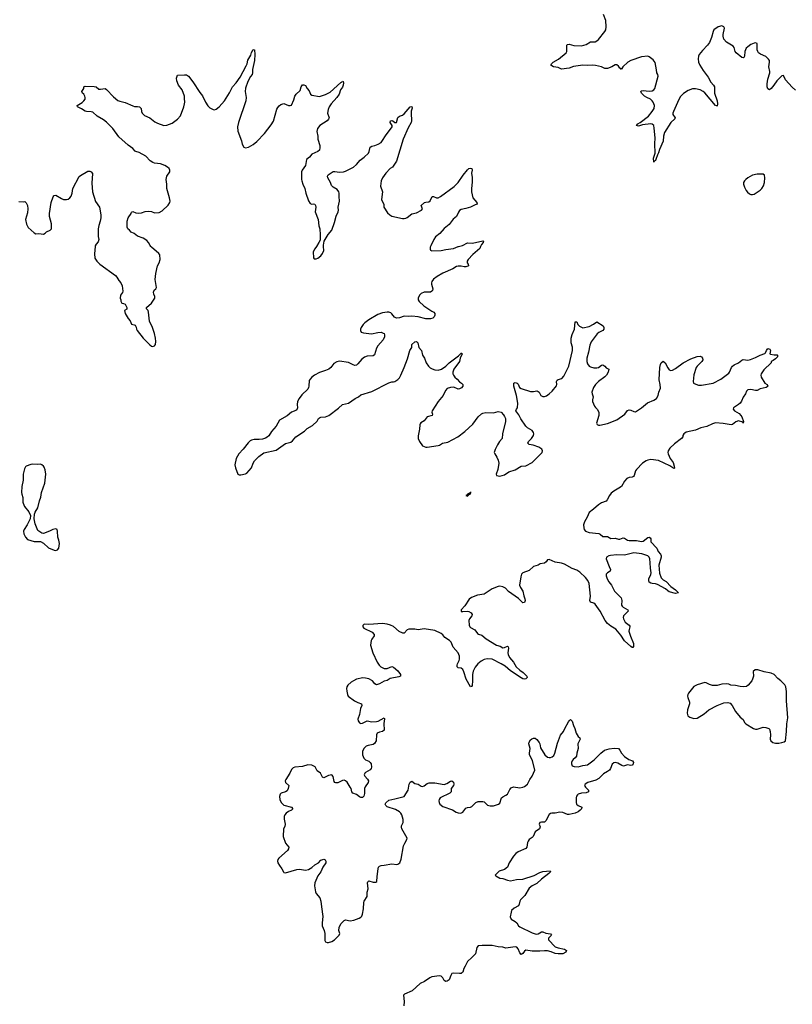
# Model space of a CAD drawing. Header units: inches. Extents: x 1603746 to 1744129, y 385869 to 533836.
# Tile 10 of 105: x 1637861 to 1647887, y 410174 to 422941. Entities that reach past the tile are written whole.
import ezdxf

# ---------------------------------------------------------------- set-up
doc = ezdxf.new("R2010")
doc.units = ezdxf.units.IN
doc.header["$MEASUREMENT"] = 0
for name, color, linetype in [('B6431', 7, 'Continuous'), ('B6432', 7, 'Continuous'), ('B6441', 7, 'Continuous'), ('B6442', 7, 'Continuous')]:
    doc.layers.add(name, color=color, linetype=linetype)

msp = doc.modelspace()

# ---------------------------------------------------------------- linework, layer by layer
at = {"layer": 'B6431', "color": 6, "elevation": 400}
msp.add_lwpolyline([(1638840, 420000), (1638833, 419907), (1638838, 419850), (1638862, 419810), (1638902, 419770), (1639104, 419624), (1639124, 419604), (1639150, 419557), (1639173, 419530), (1639191, 419490), (1639199, 419421), (1639195, 419405), (1639171, 419370), (1639165, 419330), (1639174, 419310), (1639174, 419290), (1639185, 419265), (1639210, 419262), (1639230, 419254), (1639251, 419211), (1639251, 419189), (1639222, 419170), (1639231, 419130), (1639268, 419068), (1639295, 419035), (1639312, 418992), (1639346, 418986), (1639359, 418979), (1639374, 418954), (1639377, 418930), (1639387, 418910), (1639464, 418810), (1639550, 418723), (1639570, 418707), (1639590, 418704), (1639610, 418711), (1639624, 418730), (1639629, 418770), (1639624, 418810), (1639612, 418870), (1639585, 418950), (1639544, 419030), (1639533, 419150), (1639529, 419169), (1639508, 419190), (1639508, 419210), (1639570, 419266), (1639617, 419330), (1639617, 419350), (1639600, 419380), (1639599, 419410), (1639608, 419432), (1639630, 419451), (1639638, 419470), (1639618, 419570), (1639628, 419650), (1639650, 419750), (1639672, 419790), (1639683, 419830), (1639682, 419890), (1639669, 419910), (1639570, 419992), (1639564, 420000)], dxfattribs=at)
msp.add_lwpolyline([(1638030, 417179), (1638005, 417175), (1637947, 417153), (1637936, 417144), (1637922, 417118), (1637905, 417050), (1637905, 416970), (1637890, 416890), (1637887, 416810), (1637888, 416790), (1637904, 416744), (1637903, 416683), (1637906, 416670), (1637926, 416630), (1637980, 416560), (1638002, 416510), (1637997, 416470), (1637960, 416390), (1637919, 416330), (1637912, 416310), (1637914, 416274), (1637936, 416230), (1637962, 416202), (1638050, 416176), (1638130, 416174), (1638170, 416153), (1638234, 416094), (1638310, 416062), (1638330, 416060), (1638350, 416068), (1638370, 416090), (1638378, 416150), (1638371, 416190), (1638355, 416230), (1638354, 416310), (1638347, 416330), (1638330, 416338), (1638291, 416331), (1638250, 416310), (1638170, 416278), (1638150, 416284), (1638110, 416307), (1638099, 416319), (1638064, 416404), (1638051, 416470), (1638054, 416530), (1638064, 416556), (1638095, 416610), (1638118, 416702), (1638135, 416750), (1638143, 416810), (1638188, 416930), (1638199, 417050), (1638190, 417103), (1638178, 417138), (1638170, 417153), (1638150, 417170), (1638130, 417176), (1638090, 417172)], close=True, dxfattribs=at)
at = {"layer": 'B6432', "color": 6, "elevation": 400}
for points in [[(1640000, 421917), (1639998, 421950), (1639970, 422030), (1639923, 422090), (1639899, 422150), (1639896, 422184), (1639910, 422222), (1640000, 422225)], [(1639564, 420000), (1639553, 420013), (1639533, 420053), (1639510, 420077), (1639462, 420110), (1639390, 420135), (1639348, 420168), (1639310, 420187), (1639285, 420210), (1639266, 420230), (1639257, 420250), (1639254, 420330), (1639269, 420371), (1639310, 420430), (1639314, 420446), (1639328, 420452), (1639370, 420437), (1639409, 420431), (1639443, 420437), (1639490, 420454), (1639530, 420458), (1639570, 420454), (1639610, 420438), (1639670, 420442), (1639710, 420461), (1639790, 420536), (1639809, 420570), (1639812, 420590), (1639806, 420630), (1639771, 420750), (1639770, 420810), (1639761, 420870), (1639770, 420910), (1639810, 420970), (1639811, 420990), (1639799, 421010), (1639778, 421030), (1639743, 421050), (1639690, 421074), (1639610, 421082), (1639589, 421089), (1639553, 421113), (1639498, 421170), (1639410, 421217), (1639370, 421230), (1639358, 421238), (1639330, 421271), (1639270, 421312), (1639150, 421422), (1639070, 421529), (1638990, 421613), (1638950, 421642), (1638868, 421690), (1638810, 421742), (1638789, 421748), (1638730, 421749), (1638710, 421754), (1638664, 421784), (1638613, 421810), (1638609, 421830), (1638670, 421867), (1638693, 421887), (1638710, 421910), (1638712, 421930), (1638708, 421950), (1638694, 421974), (1638677, 421990), (1638669, 422010), (1638692, 422048), (1638695, 422070), (1638710, 422079), (1638830, 422074), (1638852, 422070), (1638890, 422041), (1638910, 422039), (1638970, 422047), (1638990, 422036), (1639080, 421940), (1639135, 421895), (1639163, 421883), (1639230, 421868), (1639330, 421822), (1639350, 421817), (1639390, 421817), (1639417, 421810), (1639437, 421790), (1639443, 421750), (1639452, 421730), (1639479, 421699), (1639550, 421668), (1639616, 421616), (1639650, 421598), (1639730, 421569), (1639770, 421575), (1639839, 421601), (1639910, 421650), (1639950, 421695), (1639993, 421810), (1640000, 421850)], [(1637850, 420583), (1637910, 420579), (1637930, 420583), (1637947, 420567), (1637963, 420530), (1637969, 420490), (1637963, 420437), (1637938, 420350), (1637949, 420290), (1637970, 420248), (1638050, 420177), (1638070, 420165), (1638112, 420168), (1638170, 420162), (1638190, 420171), (1638211, 420189), (1638257, 420210), (1638275, 420230), (1638276, 420296), (1638249, 420390), (1638249, 420429), (1638268, 420570), (1638294, 420646), (1638303, 420657), (1638310, 420663), (1638330, 420665), (1638402, 420622), (1638430, 420611), (1638470, 420608), (1638490, 420613), (1638513, 420630), (1638529, 420651), (1638542, 420690), (1638551, 420750), (1638634, 420906), (1638650, 420922), (1638745, 420975), (1638770, 420977), (1638791, 420970), (1638808, 420948), (1638798, 420822), (1638808, 420708), (1638844, 420584), (1638895, 420510), (1638913, 420410), (1638913, 420370), (1638906, 420330), (1638887, 420273), (1638879, 420230), (1638880, 420130), (1638889, 420090), (1638879, 420061), (1638852, 420030), (1638841, 420010), (1638840, 420000)]]:
    msp.add_lwpolyline(points, dxfattribs=at)
at = {"layer": 'B6441', "color": 6, "elevation": 400}
for points in [[(1643842, 420000), (1643830, 419975), (1643743, 419897), (1643679, 419830), (1643668, 419810), (1643669, 419789), (1643681, 419770), (1643686, 419750), (1643677, 419743), (1643650, 419735), (1643630, 419735), (1643590, 419747), (1643550, 419747), (1643530, 419739), (1643483, 419710), (1643350, 419653), (1643277, 419610), (1643230, 419576), (1643210, 419548), (1643204, 419530), (1643205, 419510), (1643220, 419450), (1643217, 419430), (1643210, 419420), (1643190, 419409), (1643110, 419408), (1643070, 419390), (1643051, 419370), (1643033, 419330), (1643034, 419310), (1643045, 419285), (1643105, 419230), (1643210, 419160), (1643233, 419150), (1643250, 419130), (1643250, 419110), (1643240, 419090), (1643222, 419070), (1643190, 419061), (1643130, 419060), (1643030, 419086), (1642950, 419098), (1642910, 419094), (1642850, 419096), (1642790, 419074), (1642751, 419071), (1642724, 419084), (1642689, 419129), (1642678, 419138), (1642650, 419148), (1642629, 419149), (1642570, 419139), (1642510, 419117), (1642390, 419051), (1642339, 419010), (1642318, 418990), (1642291, 418950), (1642283, 418930), (1642282, 418910), (1642293, 418890), (1642321, 418881), (1642428, 418868), (1642510, 418885), (1642550, 418888), (1642579, 418878), (1642589, 418870), (1642595, 418855), (1642595, 418830), (1642576, 418790), (1642510, 418710), (1642490, 418680), (1642465, 418595), (1642450, 418583), (1642370, 418577), (1642334, 418566), (1642302, 418538), (1642250, 418477), (1642230, 418463), (1642210, 418459), (1642190, 418465), (1642130, 418497), (1642010, 418511), (1641976, 418504), (1641938, 418482), (1641897, 418430), (1641871, 418409), (1641830, 418392), (1641752, 418368), (1641686, 418330), (1641654, 418306), (1641630, 418280), (1641619, 418261), (1641614, 418190), (1641610, 418170), (1641600, 418150), (1641524, 418076), (1641489, 418030), (1641466, 417990), (1641460, 417950), (1641466, 417910), (1641457, 417883), (1641446, 417874), (1641388, 417852), (1641330, 417803), (1641232, 417750), (1641190, 417670), (1641130, 417601), (1641093, 417547), (1641072, 417528), (1641050, 417514), (1641010, 417503), (1640970, 417498), (1640904, 417496), (1640870, 417490), (1640850, 417479), (1640824, 417456), (1640761, 417370), (1640707, 417310), (1640670, 417250), (1640653, 417170), (1640660, 417130), (1640691, 417050), (1640710, 417039), (1640730, 417039), (1640790, 417053), (1640810, 417063), (1640871, 417129), (1640893, 417190), (1640910, 417220), (1640965, 417275), (1641030, 417323), (1641190, 417361), (1641310, 417444), (1641379, 417461), (1641401, 417479), (1641444, 417530), (1641555, 417605), (1641590, 417639), (1641660, 417680), (1641723, 417737), (1641740, 417770), (1641750, 417779), (1641770, 417787), (1641830, 417790), (1641871, 417809), (1641996, 417904), (1642050, 417953), (1642130, 417970), (1642213, 418027), (1642256, 418050), (1642290, 418078), (1642430, 418119), (1642650, 418232), (1642690, 418245), (1642710, 418244), (1642730, 418249), (1642770, 418276), (1642790, 418298), (1642809, 418331), (1642851, 418430), (1642895, 418545), (1642924, 418650), (1642950, 418690), (1642951, 418730), (1642990, 418762), (1643010, 418770), (1643029, 418749), (1643039, 418690), (1643076, 418650), (1643087, 418590), (1643112, 418552), (1643134, 418490), (1643164, 418450), (1643188, 418428), (1643212, 418412), (1643250, 418399), (1643290, 418396), (1643334, 418410), (1643390, 418449), (1643432, 418490), (1643556, 418584), (1643590, 418618), (1643598, 418618), (1643604, 418610), (1643576, 418550), (1643567, 418510), (1643495, 418410), (1643483, 418370), (1643483, 418350), (1643490, 418330), (1643507, 418307), (1643539, 418279), (1643566, 418246), (1643595, 418230), (1643612, 418212), (1643610, 418190), (1643592, 418168), (1643570, 418153), (1643550, 418150), (1643494, 418174), (1643450, 418173), (1643410, 418160), (1643386, 418134), (1643356, 418070), (1643290, 417992), (1643213, 417870), (1643210, 417850), (1643216, 417824), (1643213, 417810), (1643150, 417792), (1643110, 417740), (1643067, 417713), (1643059, 417701), (1643053, 417687), (1643049, 417630), (1643033, 417547), (1643034, 417510), (1643049, 417470), (1643090, 417417), (1643130, 417397), (1643150, 417396), (1643290, 417418), (1643310, 417425), (1643349, 417451), (1643418, 417462), (1643546, 417530), (1643639, 417601), (1643742, 417698), (1643811, 417790), (1643852, 417830), (1643870, 417839), (1643912, 417848), (1644010, 417845), (1644070, 417859), (1644110, 417850), (1644139, 417819), (1644154, 417794), (1644163, 417770), (1644166, 417730), (1644125, 417570), (1644123, 417510), (1644088, 417472), (1644060, 417430), (1644030, 417369), (1644020, 417330), (1644027, 417310), (1644054, 417270), (1644069, 417230), (1644077, 417190), (1644064, 417110), (1644042, 417050), (1644050, 417030), (1644090, 417023), (1644150, 417041), (1644210, 417078), (1644290, 417106), (1644370, 417152), (1644430, 417158), (1644510, 417201), (1644625, 417310), (1644642, 417330), (1644647, 417350), (1644638, 417370), (1644597, 417397), (1644526, 417426), (1644473, 417433), (1644454, 417450), (1644462, 417470), (1644502, 417510), (1644527, 417550), (1644531, 417570), (1644528, 417590), (1644510, 417612), (1644451, 417650), (1644431, 417671), (1644364, 417764), (1644336, 417816), (1644300, 417870), (1644306, 417890), (1644320, 417910), (1644326, 417970), (1644308, 418070), (1644275, 418190), (1644274, 418226), (1644290, 418235), (1644317, 418230), (1644330, 418214), (1644346, 418170), (1644370, 418157), (1644490, 418120), (1644530, 418119), (1644570, 418127), (1644590, 418119), (1644601, 418110), (1644625, 418070), (1644650, 418057), (1644670, 418057), (1644696, 418064), (1644730, 418088), (1644770, 418126), (1644826, 418194), (1644831, 418210), (1644827, 418250), (1644835, 418265), (1644850, 418276), (1644896, 418290), (1644923, 418317), (1644988, 418450), (1645033, 418653), (1645033, 418693), (1645015, 418750), (1645015, 418810), (1645030, 418861), (1645060, 418930), (1645070, 419022), (1645090, 419025), (1645105, 418990), (1645125, 418965), (1645170, 418944), (1645250, 418962), (1645306, 418994), (1645350, 419025), (1645431, 418970), (1645441, 418950), (1645439, 418930), (1645428, 418910), (1645375, 418885), (1645353, 418867), (1645276, 418764), (1645259, 418721), (1645242, 418630), (1645219, 418550), (1645220, 418510), (1645230, 418478), (1645250, 418450), (1645270, 418438), (1645310, 418426), (1645350, 418425), (1645370, 418430), (1645410, 418463), (1645430, 418467), (1645456, 418450), (1645470, 418425), (1645507, 418410), (1645498, 418370), (1645476, 418330), (1645456, 418310), (1645373, 418250), (1645333, 418210), (1645308, 418170), (1645285, 418110), (1645288, 418090), (1645302, 418050), (1645293, 418010), (1645294, 417990), (1645319, 417930), (1645331, 417911), (1645355, 417890), (1645377, 417850), (1645378, 417810), (1645347, 417710), (1645354, 417690), (1645370, 417684), (1645390, 417683), (1645490, 417703), (1645609, 417751), (1645715, 417825), (1645750, 417875), (1645770, 417881), (1645790, 417877), (1645830, 417860), (1645850, 417858), (1645930, 417908), (1646008, 417972), (1646090, 418006), (1646123, 418030), (1646146, 418070), (1646153, 418110), (1646177, 418163), (1646174, 418210), (1646161, 418270), (1646169, 418431), (1646175, 418470), (1646187, 418493), (1646210, 418513), (1646236, 418490), (1646270, 418428), (1646290, 418400), (1646310, 418394), (1646330, 418396), (1646370, 418416), (1646469, 418491), (1646570, 418545), (1646650, 418572), (1646690, 418577), (1646710, 418570), (1646723, 418550), (1646724, 418530), (1646714, 418510), (1646651, 418450), (1646639, 418430), (1646610, 418334), (1646599, 418250), (1646604, 418230), (1646634, 418214), (1646670, 418204), (1646710, 418202), (1646858, 418230), (1646961, 418279), (1647062, 418358), (1647071, 418369), (1647098, 418430), (1647110, 418448), (1647130, 418465), (1647188, 418492), (1647232, 418528), (1647250, 418533), (1647310, 418527), (1647344, 418536), (1647410, 418559), (1647470, 418592), (1647528, 418612), (1647539, 418621), (1647550, 418651), (1647570, 418676), (1647595, 418670), (1647602, 418650), (1647596, 418610), (1647604, 418604), (1647650, 418594), (1647690, 418595), (1647696, 418590), (1647694, 418570), (1647670, 418543), (1647640, 418520), (1647612, 418510), (1647611, 418490), (1647518, 418402), (1647482, 418350), (1647479, 418330), (1647484, 418304), (1647531, 418230), (1647559, 418210), (1647567, 418190), (1647559, 418181), (1647546, 418170), (1647470, 418154), (1647430, 418134), (1647410, 418133), (1647350, 418146), (1647310, 418142), (1647294, 418126), (1647281, 418090), (1647250, 418047), (1647227, 417993), (1647210, 417970), (1647190, 417952), (1647123, 417910), (1647118, 417890), (1647136, 417870), (1647196, 417836), (1647220, 417810), (1647232, 417790), (1647255, 417730), (1647250, 417710), (1647243, 417723), (1647190, 417739), (1647153, 417727), (1647110, 417694), (1647091, 417689), (1646990, 417705), (1646890, 417713), (1646850, 417702), (1646776, 417664), (1646698, 417650), (1646630, 417619), (1646510, 417591), (1646490, 417580), (1646477, 417570), (1646468, 417550), (1646465, 417530), (1646450, 417510), (1646360, 417440), (1646297, 417383), (1646274, 417350), (1646271, 417330), (1646277, 417310), (1646303, 417250), (1646339, 417199), (1646355, 417150), (1646356, 417124), (1646350, 417122), (1646297, 417157), (1646150, 417226), (1646050, 417238), (1646010, 417231), (1645990, 417222), (1645942, 417190), (1645864, 417110), (1645851, 417090), (1645833, 417030), (1645824, 417016), (1645810, 417007), (1645770, 417006), (1645741, 416990), (1645710, 416956), (1645670, 416890), (1645635, 416865), (1645570, 416829), (1645538, 416802), (1645513, 416770), (1645486, 416714), (1645470, 416696), (1645410, 416676), (1645370, 416652), (1645308, 416592), (1645251, 416550), (1645226, 416490), (1645189, 416430), (1645178, 416390), (1645180, 416350), (1645185, 416330), (1645204, 416310), (1645250, 416291), (1645377, 416277), (1645392, 416272), (1645430, 416240), (1645490, 416239), (1645530, 416215), (1645590, 416216), (1645630, 416203), (1645650, 416205), (1645690, 416222), (1645710, 416218), (1645750, 416194), (1645769, 416189), (1645866, 416186), (1645930, 416175), (1645950, 416181), (1646010, 416225), (1646030, 416229), (1646044, 416224), (1646051, 416210), (1646051, 416170), (1646127, 416087), (1646145, 416045), (1646177, 416010), (1646185, 415990), (1646184, 415970), (1646156, 415870), (1646164, 415764), (1646185, 415705), (1646210, 415677), (1646250, 415656), (1646310, 415590), (1646370, 415549), (1646411, 415510), (1646370, 415502), (1646290, 415524), (1646270, 415535), (1646241, 415561), (1646139, 415619), (1646110, 415626), (1646067, 415630), (1646050, 415635), (1646029, 415649), (1646023, 415670), (1646024, 415690), (1646051, 415749), (1646056, 415770), (1646045, 415830), (1646044, 415896), (1646036, 415950), (1646028, 415970), (1646010, 415990), (1645935, 416015), (1645830, 416029), (1645710, 415999), (1645610, 416000), (1645526, 415994), (1645504, 415990), (1645477, 415970), (1645473, 415950), (1645509, 415849), (1645527, 415810), (1645522, 415790), (1645488, 415770), (1645472, 415750), (1645470, 415730), (1645484, 415690), (1645505, 415650), (1645539, 415610), (1645581, 415530), (1645665, 415445), (1645675, 415410), (1645669, 415350), (1645677, 415337), (1645690, 415322), (1645753, 415290), (1645756, 415270), (1645694, 415210), (1645692, 415190), (1645697, 415170), (1645717, 415130), (1645771, 415091), (1645778, 415078), (1645780, 415070), (1645768, 415032), (1645767, 415010), (1645786, 414946), (1645825, 414850), (1645828, 414812), (1645818, 414802), (1645810, 414801), (1645790, 414815), (1645710, 414888), (1645662, 414962), (1645598, 415038), (1645530, 415077), (1645489, 415110), (1645457, 415150), (1645392, 415272), (1645330, 415361), (1645310, 415377), (1645268, 415390), (1645261, 415410), (1645266, 415466), (1645250, 415630), (1645235, 415670), (1645204, 415710), (1645130, 415775), (1645090, 415802), (1645030, 415826), (1644930, 415880), (1644890, 415892), (1644810, 415905), (1644730, 415942), (1644710, 415939), (1644693, 415910), (1644670, 415892), (1644615, 415885), (1644588, 415870), (1644530, 415852), (1644470, 415799), (1644390, 415770), (1644374, 415750), (1644363, 415717), (1644347, 415610), (1644359, 415579), (1644392, 415530), (1644403, 415470), (1644418, 415430), (1644419, 415410), (1644410, 415383), (1644390, 415381), (1644334, 415434), (1644206, 415526), (1644164, 415570), (1644130, 415588), (1644090, 415596), (1644070, 415592), (1643990, 415559), (1643890, 415494), (1643802, 415478), (1643723, 415450), (1643694, 415426), (1643638, 415342), (1643588, 415290), (1643590, 415269), (1643610, 415265), (1643670, 415272), (1643690, 415268), (1643719, 415250), (1643732, 415230), (1643728, 415210), (1643697, 415170), (1643690, 415150), (1643693, 415090), (1643701, 415070), (1643710, 415061), (1643769, 415029), (1643801, 414981), (1643813, 414973), (1643860, 414960), (1643913, 414913), (1644050, 414831), (1644096, 414816), (1644130, 414798), (1644150, 414799), (1644190, 414816), (1644200, 414810), (1644206, 414790), (1644196, 414730), (1644200, 414710), (1644219, 414670), (1644269, 414610), (1644305, 414550), (1644350, 414508), (1644395, 414475), (1644440, 414430), (1644445, 414410), (1644427, 414393), (1644409, 414390), (1644390, 414394), (1644370, 414406), (1644230, 414497), (1644159, 414559), (1644110, 414590), (1643990, 414649), (1643928, 414652), (1643890, 414643), (1643850, 414623), (1643807, 414590), (1643770, 414545), (1643747, 414493), (1643737, 414450), (1643739, 414370), (1643732, 414308), (1643724, 414296), (1643710, 414290), (1643656, 414390), (1643625, 414485), (1643610, 414516), (1643590, 414532), (1643550, 414537), (1643539, 414550), (1643537, 414570), (1643544, 414590), (1643565, 414630), (1643570, 414650), (1643568, 414690), (1643550, 414730), (1643485, 414805), (1643459, 414870), (1643439, 414890), (1643379, 414930), (1643350, 414966), (1643330, 414982), (1643250, 415019), (1643110, 415043), (1643031, 415029), (1642990, 415040), (1642910, 415038), (1642889, 415030), (1642852, 414988), (1642832, 414988), (1642786, 415006), (1642710, 415073), (1642672, 415092), (1642630, 415104), (1642570, 415111), (1642390, 415098), (1642330, 415101), (1642314, 415086), (1642313, 415070), (1642328, 415050), (1642437, 414997), (1642460, 414970), (1642462, 414950), (1642430, 414910), (1642422, 414890), (1642415, 414830), (1642445, 414730), (1642501, 414610), (1642526, 414570), (1642548, 414548), (1642590, 414529), (1642630, 414529), (1642690, 414552), (1642710, 414545), (1642770, 414498), (1642804, 414450), (1642801, 414430), (1642781, 414419), (1642670, 414400), (1642630, 414374), (1642590, 414363), (1642530, 414328), (1642490, 414317), (1642469, 414329), (1642438, 414370), (1642390, 414394), (1642350, 414404), (1642314, 414406), (1642232, 414388), (1642192, 414370), (1642164, 414350), (1642119, 414310), (1642108, 414290), (1642104, 414270), (1642106, 414234), (1642115, 414190), (1642125, 414170), (1642204, 414110), (1642250, 414086), (1642296, 414070), (1642301, 414050), (1642283, 414010), (1642269, 413930), (1642249, 413870), (1642252, 413850), (1642270, 413824), (1642290, 413815), (1642310, 413817), (1642342, 413838), (1642370, 413848), (1642430, 413836), (1642490, 413842), (1642513, 413847), (1642590, 413888), (1642597, 413877), (1642587, 413813), (1642590, 413728), (1642570, 413709), (1642530, 413704), (1642501, 413690), (1642491, 413669), (1642486, 413590), (1642466, 413554), (1642450, 413544), (1642381, 413530), (1642359, 413521), (1642327, 413490), (1642309, 413450), (1642310, 413410), (1642327, 413367), (1642350, 413343), (1642390, 413326), (1642410, 413310), (1642421, 413290), (1642427, 413250), (1642422, 413230), (1642410, 413214), (1642350, 413180), (1642338, 413170), (1642333, 413150), (1642340, 413130), (1642375, 413095), (1642387, 413070), (1642384, 413050), (1642346, 412994), (1642337, 412970), (1642335, 412905), (1642329, 412871), (1642310, 412856), (1642290, 412856), (1642270, 412864), (1642230, 412896), (1642186, 412910), (1642170, 412930), (1642161, 412970), (1642151, 412990), (1642110, 413052), (1642090, 413072), (1642070, 413078), (1642050, 413074), (1641990, 413045), (1641964, 413044), (1641951, 413051), (1641944, 413064), (1641929, 413129), (1641910, 413150), (1641870, 413140), (1641810, 413112), (1641790, 413119), (1641764, 413170), (1641723, 413203), (1641694, 413254), (1641670, 413268), (1641650, 413274), (1641602, 413278), (1641530, 413259), (1641433, 413247), (1641410, 413240), (1641390, 413220), (1641366, 413170), (1641314, 413090), (1641308, 413070), (1641310, 413050), (1641353, 413010), (1641347, 412970), (1641330, 412943), (1641310, 412930), (1641255, 412910), (1641243, 412897), (1641234, 412870), (1641238, 412830), (1641256, 412790), (1641290, 412755), (1641388, 412728), (1641407, 412710), (1641390, 412690), (1641350, 412673), (1641317, 412650), (1641301, 412630), (1641294, 412610), (1641294, 412574), (1641307, 412510), (1641300, 412480), (1641284, 412450), (1641282, 412350), (1641310, 412265), (1641353, 412210), (1641348, 412190), (1641335, 412170), (1641223, 412070), (1641211, 412050), (1641207, 412030), (1641211, 412010), (1641232, 411972), (1641265, 411930), (1641283, 411890), (1641290, 411883), (1641310, 411877), (1641457, 411923), (1641490, 411925), (1641570, 411915), (1641610, 411920), (1641652, 411948), (1641690, 411984), (1641738, 412010), (1641770, 412043), (1641810, 412056), (1641826, 412046), (1641833, 412030), (1641835, 412010), (1641795, 411950), (1641769, 411891), (1641730, 411841), (1641690, 411750), (1641687, 411710), (1641700, 411630), (1641709, 411610), (1641754, 411554), (1641770, 411510), (1641776, 411436), (1641794, 411314), (1641786, 411230), (1641787, 411190), (1641812, 411130), (1641821, 411090), (1641820, 411000), (1641830, 410983), (1641850, 410974), (1641870, 410973), (1641910, 410987), (1641947, 411010), (1642007, 411070), (1642014, 411090), (1642003, 411130), (1642005, 411170), (1642030, 411215), (1642070, 411259), (1642090, 411268), (1642150, 411257), (1642195, 411265), (1642268, 411292), (1642290, 411304), (1642302, 411318), (1642310, 411341), (1642321, 411410), (1642327, 411493), (1642332, 411510), (1642369, 411570), (1642371, 411629), (1642383, 411670), (1642374, 411750), (1642377, 411763), (1642390, 411775), (1642450, 411757), (1642483, 411757), (1642496, 411764), (1642499, 411830), (1642514, 411930), (1642519, 411950), (1642530, 411966), (1642550, 411975), (1642590, 411976), (1642690, 411995), (1642755, 411985), (1642770, 411989), (1642792, 412010), (1642810, 412055), (1642843, 412230), (1642857, 412263), (1642884, 412310), (1642887, 412330), (1642820, 412450), (1642814, 412470), (1642816, 412490), (1642838, 412530), (1642837, 412570), (1642818, 412630), (1642807, 412650), (1642788, 412668), (1642738, 412698), (1642630, 412736), (1642611, 412750), (1642603, 412770), (1642612, 412788), (1642650, 412822), (1642730, 412837), (1642852, 412870), (1642903, 412950), (1642917, 413030), (1642930, 413053), (1642950, 413066), (1642990, 413037), (1643030, 413026), (1643070, 413001), (1643090, 412999), (1643110, 413008), (1643150, 413037), (1643174, 413046), (1643250, 413046), (1643370, 413025), (1643405, 413035), (1643450, 413067), (1643470, 413072), (1643490, 413053), (1643494, 413030), (1643490, 413010), (1643458, 412970), (1643461, 412930), (1643442, 412910), (1643319, 412850), (1643304, 412830), (1643300, 412810), (1643303, 412790), (1643314, 412770), (1643350, 412740), (1643476, 412696), (1643525, 412665), (1643550, 412655), (1643586, 412654), (1643610, 412663), (1643650, 412716), (1643670, 412726), (1643712, 412728), (1643730, 412739), (1643781, 412790), (1643810, 412805), (1643870, 412805), (1643890, 412798), (1643930, 412758), (1643968, 412748), (1644010, 412747), (1644050, 412759), (1644075, 412770), (1644090, 412783), (1644114, 412850), (1644130, 412866), (1644170, 412884), (1644190, 412900), (1644222, 412958), (1644240, 412980), (1644270, 412995), (1644350, 412980), (1644390, 412989), (1644410, 413000), (1644452, 413030), (1644481, 413090), (1644513, 413130), (1644547, 413210), (1644517, 413337), (1644478, 413410), (1644477, 413430), (1644485, 413490), (1644468, 413552), (1644470, 413571), (1644490, 413604), (1644505, 413615), (1644530, 413624), (1644550, 413623), (1644570, 413609), (1644600, 413570), (1644609, 413550), (1644619, 413499), (1644674, 413410), (1644710, 413378), (1644730, 413372), (1644750, 413372), (1644770, 413381), (1644790, 413398), (1644803, 413430), (1644840, 413560), (1644877, 413663), (1644918, 413710), (1644933, 413750), (1644982, 413838), (1644990, 413851), (1645010, 413866), (1645030, 413845), (1645047, 413790), (1645066, 413750), (1645081, 413690), (1645110, 413648), (1645128, 413630), (1645132, 413610), (1645103, 413550), (1645106, 413490), (1645090, 413430), (1645085, 413390), (1645070, 413370), (1645043, 413350), (1645028, 413330), (1645021, 413310), (1645021, 413290), (1645030, 413265), (1645056, 413256), (1645110, 413254), (1645170, 413271), (1645230, 413281), (1645317, 413343), (1645402, 413430), (1645450, 413467), (1645510, 413486), (1645574, 413494), (1645631, 413490), (1645650, 413471), (1645669, 413430), (1645707, 413387), (1645767, 413347), (1645815, 413330), (1645827, 413310), (1645822, 413290), (1645810, 413276), (1645790, 413271), (1645750, 413277), (1645698, 413262), (1645673, 413270), (1645621, 413301), (1645590, 413308), (1645570, 413304), (1645551, 413289), (1645528, 413230), (1645513, 413210), (1645488, 413192), (1645436, 413164), (1645377, 413103), (1645339, 413081), (1645235, 413050), (1645200, 413030), (1645190, 413010), (1645202, 412990), (1645242, 412950), (1645241, 412930), (1645210, 412916), (1645150, 412912), (1645110, 412898), (1645098, 412890), (1645088, 412872), (1645082, 412850), (1645082, 412790), (1645087, 412767), (1645110, 412750), (1645155, 412730), (1645151, 412710), (1645133, 412690), (1645110, 412670), (1645070, 412652), (1644990, 412635), (1644970, 412635), (1644910, 412659), (1644870, 412666), (1644810, 412654), (1644767, 412653), (1644750, 412648), (1644730, 412635), (1644690, 412554), (1644678, 412542), (1644670, 412536), (1644630, 412536), (1644610, 412529), (1644602, 412510), (1644614, 412474), (1644607, 412450), (1644549, 412410), (1644522, 412350), (1644510, 412335), (1644473, 412310), (1644458, 412290), (1644450, 412270), (1644441, 412210), (1644427, 412193), (1644330, 412151), (1644301, 412130), (1644267, 412093), (1644213, 412010), (1644190, 411950), (1644150, 411921), (1644082, 411898), (1644031, 411850), (1644038, 411838), (1644090, 411811), (1644130, 411806), (1644190, 411782), (1644230, 411776), (1644307, 411793), (1644390, 411796), (1644535, 411845), (1644610, 411884), (1644650, 411894), (1644745, 411905), (1644748, 411890), (1644729, 411870), (1644630, 411797), (1644570, 411739), (1644510, 411708), (1644470, 411678), (1644415, 411585), (1644361, 411530), (1644350, 411513), (1644344, 411470), (1644335, 411450), (1644278, 411422), (1644245, 411390), (1644237, 411370), (1644227, 411307), (1644237, 411277), (1644290, 411249), (1644310, 411232), (1644335, 411190), (1644350, 411177), (1644510, 411100), (1644550, 411086), (1644570, 411085), (1644590, 411089), (1644630, 411114), (1644650, 411114), (1644690, 411096), (1644748, 411088), (1644761, 411070), (1644723, 411030), (1644721, 411010), (1644810, 410920), (1644850, 410904), (1644930, 410890), (1644956, 410870), (1644949, 410850), (1644911, 410830), (1644850, 410828), (1644810, 410832), (1644756, 410856), (1644710, 410867), (1644670, 410868), (1644610, 410861), (1644510, 410863), (1644430, 410877), (1644410, 410863), (1644390, 410832), (1644370, 410819), (1644350, 410842), (1644330, 410894), (1644310, 410913), (1644290, 410918), (1644170, 410902), (1644130, 410915), (1644070, 410920), (1643990, 410936), (1643863, 410937), (1643810, 410930), (1643795, 410910), (1643775, 410830), (1643730, 410781), (1643671, 410729), (1643643, 410670), (1643623, 410637), (1643610, 410590), (1643600, 410580), (1643590, 410574), (1643570, 410573), (1643490, 410579), (1643470, 410571), (1643454, 410546), (1643435, 410490), (1643410, 410473), (1643390, 410470), (1643370, 410484), (1643350, 410519), (1643330, 410539), (1643310, 410544), (1643210, 410530), (1643182, 410518), (1643112, 410470), (1643057, 410443), (1642952, 410348), (1642853, 410307), (1642840, 410290), (1642850, 410210), (1642846, 410154)], [(1641711, 420000), (1641690, 419969), (1641671, 419930), (1641672, 419852), (1641682, 419842), (1641710, 419841), (1641732, 419848), (1641770, 419881), (1641790, 419911), (1641807, 419950), (1641804, 420000)], [(1643193, 420000), (1643189, 419990), (1643186, 419967), (1643192, 419952), (1643210, 419945), (1643330, 419946), (1643390, 419960), (1643490, 419976), (1643550, 419999), (1643554, 420000)]]:
    msp.add_lwpolyline(points, dxfattribs=at)
at = {"layer": 'B6441', "color": 6}
for points, elevation in [([(1643718, 416810), (1643705, 416810), (1643700, 416800), (1643672, 416790), (1643664, 416776), (1643652, 416770), (1643670, 416764), (1643682, 416770), (1643683, 416777), (1643690, 416778), (1643694, 416786), (1643708, 416790), (1643702, 416798), (1643710, 416794), (1643713, 416807)], 400), ([(1647438, 414510), (1647405, 414510), (1647377, 414490), (1647382, 414430), (1647372, 414390), (1647362, 414370), (1647313, 414310), (1647290, 414296), (1647250, 414292), (1647210, 414294), (1647150, 414307), (1647090, 414310), (1647063, 414323), (1647030, 414330), (1646970, 414323), (1646910, 414307), (1646850, 414307), (1646810, 414320), (1646770, 414342), (1646750, 414347), (1646650, 414315), (1646610, 414295), (1646540, 414210), (1646531, 414190), (1646528, 414170), (1646530, 414150), (1646551, 414090), (1646552, 414070), (1646528, 413990), (1646522, 413950), (1646533, 413913), (1646555, 413895), (1646610, 413880), (1646650, 413886), (1646742, 413938), (1646805, 413990), (1646910, 414048), (1646996, 414084), (1647050, 414089), (1647078, 414078), (1647108, 414048), (1647150, 413969), (1647210, 413895), (1647247, 413867), (1647268, 413828), (1647282, 413810), (1647381, 413750), (1647410, 413740), (1647430, 413742), (1647510, 413766), (1647543, 413763), (1647582, 413750), (1647590, 413742), (1647600, 413710), (1647604, 413670), (1647600, 413610), (1647609, 413589), (1647633, 413570), (1647670, 413558), (1647710, 413559), (1647750, 413569), (1647782, 413578), (1647798, 413590), (1647813, 413710), (1647817, 413810), (1647828, 413890), (1647810, 414110), (1647811, 414231), (1647802, 414290), (1647790, 414317), (1647737, 414370), (1647697, 414397), (1647649, 414450), (1647610, 414466), (1647523, 414483)], 500)]:
    msp.add_lwpolyline(points, close=True, dxfattribs=dict(at, elevation=elevation))
at = {"layer": 'B6442', "color": 6, "elevation": 400}
for points in [[(1647926, 422026), (1647884, 422064), (1647800, 422160), (1647770, 422217), (1647750, 422213), (1647687, 422150), (1647648, 422092), (1647610, 422049), (1647590, 422032), (1647570, 422044), (1647562, 422070), (1647561, 422110), (1647569, 422170), (1647593, 422250), (1647594, 422270), (1647581, 422330), (1647592, 422390), (1647589, 422410), (1647578, 422430), (1647543, 422463), (1647473, 422493), (1647449, 422510), (1647437, 422530), (1647432, 422552), (1647430, 422632), (1647410, 422642), (1647390, 422638), (1647350, 422619), (1647309, 422590), (1647289, 422570), (1647270, 422530), (1647264, 422470), (1647256, 422450), (1647250, 422446), (1647230, 422451), (1647157, 422510), (1647144, 422530), (1647130, 422580), (1647117, 422597), (1647031, 422651), (1647000, 422690), (1646988, 422728), (1646988, 422750), (1647006, 422830), (1646997, 422850), (1646970, 422863), (1646924, 422850), (1646870, 422810), (1646858, 422790), (1646837, 422710), (1646810, 422647), (1646786, 422610), (1646719, 422541), (1646680, 422490), (1646668, 422470), (1646666, 422434), (1646670, 422390), (1646687, 422350), (1646730, 422282), (1646795, 422195), (1646830, 422132), (1646865, 422090), (1646875, 422070), (1646878, 421990), (1646912, 421888), (1646914, 421850), (1646910, 421819), (1646905, 421825), (1646890, 421828), (1646750, 421994), (1646730, 422011), (1646690, 422033), (1646630, 422043), (1646590, 422045), (1646535, 422025), (1646476, 421984), (1646437, 421943), (1646413, 421907), (1646343, 421750), (1646336, 421730), (1646336, 421710), (1646366, 421670), (1646363, 421657), (1646310, 421610), (1646230, 421477), (1646217, 421430), (1646212, 421368), (1646163, 421257), (1646150, 421213), (1646136, 421190), (1646117, 421130), (1646110, 421114), (1646095, 421105), (1646090, 421095), (1646087, 421147), (1646105, 421210), (1646102, 421330), (1646106, 421410), (1646095, 421535), (1646088, 421568), (1646070, 421588), (1646050, 421589), (1645942, 421578), (1645890, 421561), (1645866, 421570), (1645883, 421590), (1645914, 421606), (1646020, 421690), (1646069, 421750), (1646093, 421790), (1646097, 421830), (1646081, 421870), (1646067, 421890), (1646045, 421910), (1645997, 421930), (1645968, 421948), (1645929, 421989), (1645920, 422010), (1645930, 422019), (1645950, 422023), (1646030, 422016), (1646070, 422020), (1646089, 422031), (1646102, 422050), (1646144, 422210), (1646141, 422230), (1646128, 422250), (1646126, 422290), (1646107, 422387), (1646082, 422422), (1646030, 422461), (1646010, 422467), (1645930, 422459), (1645790, 422412), (1645751, 422390), (1645686, 422330), (1645673, 422310), (1645670, 422295), (1645661, 422310), (1645650, 422314), (1645630, 422340), (1645610, 422356), (1645590, 422354), (1645546, 422330), (1645489, 422309), (1645456, 422310), (1645412, 422330), (1645334, 422346), (1645290, 422350), (1645230, 422346), (1645170, 422353), (1645046, 422334), (1644990, 422312), (1644890, 422301), (1644850, 422321), (1644788, 422330), (1644754, 422350), (1644761, 422370), (1644783, 422390), (1644853, 422427), (1644952, 422510), (1644961, 422530), (1644961, 422610), (1644970, 422621), (1644990, 422624), (1645050, 422606), (1645150, 422604), (1645210, 422618), (1645267, 422653), (1645330, 422655), (1645350, 422665), (1645370, 422685), (1645453, 422787), (1645465, 422810), (1645471, 422850), (1645465, 422930), (1645436, 423010)], [(1640000, 422225), (1640026, 422226), (1640050, 422208), (1640110, 422136), (1640198, 421998), (1640233, 421953), (1640274, 421870), (1640303, 421823), (1640330, 421798), (1640370, 421775), (1640390, 421774), (1640410, 421779), (1640451, 421809), (1640517, 421890), (1640586, 421994), (1640622, 422070), (1640670, 422124), (1640724, 422196), (1640798, 422342), (1640811, 422370), (1640823, 422417), (1640860, 422480), (1640870, 422515), (1640890, 422555), (1640910, 422551), (1640914, 422490), (1640909, 422410), (1640883, 422297), (1640883, 422250), (1640878, 422230), (1640857, 422203), (1640821, 422139), (1640791, 422051), (1640789, 422010), (1640802, 421930), (1640797, 421890), (1640699, 421610), (1640687, 421550), (1640694, 421494), (1640738, 421370), (1640750, 421325), (1640770, 421286), (1640790, 421279), (1640830, 421287), (1640890, 421323), (1640937, 421363), (1641036, 421464), (1641123, 421577), (1641155, 421625), (1641200, 421780), (1641210, 421802), (1641230, 421824), (1641250, 421840), (1641290, 421855), (1641350, 421830), (1641370, 421828), (1641387, 421833), (1641418, 421902), (1641433, 421950), (1641450, 421975), (1641499, 422021), (1641514, 422070), (1641530, 422096), (1641550, 422098), (1641570, 422087), (1641592, 422050), (1641619, 422019), (1641636, 421976), (1641650, 421961), (1641750, 421944), (1641830, 421970), (1641890, 422002), (1642030, 422128), (1642045, 422135), (1642050, 422144), (1642058, 422138), (1642061, 422121), (1642060, 422090), (1642052, 422068), (1642025, 422030), (1642006, 421974), (1641976, 421930), (1641902, 421850), (1641878, 421810), (1641864, 421776), (1641856, 421730), (1641876, 421670), (1641869, 421650), (1641852, 421628), (1641757, 421570), (1641725, 421530), (1641718, 421490), (1641731, 421430), (1641728, 421390), (1641755, 421310), (1641757, 421283), (1641752, 421250), (1641730, 421232), (1641650, 421197), (1641621, 421159), (1641584, 421130), (1641570, 421050), (1641526, 420990), (1641520, 420970), (1641519, 420870), (1641522, 420850), (1641535, 420810), (1641562, 420750), (1641575, 420690), (1641610, 420591), (1641630, 420557), (1641650, 420550), (1641670, 420555), (1641690, 420547), (1641700, 420530), (1641704, 420510), (1641696, 420450), (1641736, 420350), (1641742, 420270), (1641755, 420230), (1641761, 420150), (1641759, 420081), (1641745, 420050), (1641711, 420000)], [(1640000, 421850), (1640004, 421870), (1640000, 421917)], [(1641804, 420000), (1641803, 420017), (1641812, 420070), (1641863, 420157), (1641910, 420210), (1641948, 420310), (1641968, 420392), (1641993, 420450), (1641997, 420470), (1641995, 420510), (1642012, 420590), (1642006, 420650), (1642007, 420690), (1642002, 420710), (1641979, 420739), (1641927, 420770), (1641909, 420790), (1641896, 420830), (1641860, 420890), (1641856, 420910), (1641865, 420930), (1641930, 420972), (1641950, 420974), (1642010, 420964), (1642064, 420970), (1642090, 420978), (1642193, 421030), (1642230, 421063), (1642280, 421120), (1642330, 421157), (1642387, 421210), (1642397, 421230), (1642411, 421290), (1642430, 421302), (1642471, 421309), (1642513, 421327), (1642550, 421350), (1642570, 421375), (1642606, 421434), (1642694, 421550), (1642696, 421570), (1642670, 421610), (1642675, 421630), (1642690, 421636), (1642705, 421630), (1642730, 421608), (1642750, 421609), (1642770, 421672), (1642790, 421692), (1642830, 421704), (1642850, 421720), (1642930, 421810), (1642950, 421817), (1642954, 421794), (1642943, 421757), (1642941, 421730), (1642947, 421630), (1642942, 421610), (1642901, 421539), (1642838, 421390), (1642752, 421108), (1642700, 421030), (1642670, 421010), (1642614, 420950), (1642568, 420890), (1642550, 420850), (1642544, 420784), (1642568, 420708), (1642558, 420610), (1642566, 420586), (1642586, 420550), (1642586, 420510), (1642636, 420436), (1642663, 420410), (1642692, 420392), (1642830, 420362), (1642850, 420362), (1642870, 420368), (1642890, 420378), (1642950, 420424), (1643010, 420437), (1643075, 420470), (1643089, 420490), (1643069, 420530), (1643116, 420570), (1643130, 420577), (1643170, 420581), (1643189, 420591), (1643213, 420647), (1643230, 420649), (1643270, 420629), (1643290, 420632), (1643323, 420650), (1643500, 420780), (1643552, 420830), (1643614, 420926), (1643670, 420994), (1643690, 421013), (1643710, 421016), (1643730, 421010), (1643734, 420990), (1643726, 420950), (1643734, 420894), (1643734, 420834), (1643723, 420750), (1643724, 420710), (1643743, 420630), (1643793, 420570), (1643798, 420550), (1643770, 420542), (1643710, 420512), (1643650, 420491), (1643590, 420481), (1643570, 420466), (1643554, 420446), (1643530, 420388), (1643485, 420355), (1643434, 420286), (1643368, 420232), (1643312, 420168), (1643255, 420125), (1643234, 420090), (1643198, 420010), (1643193, 420000)], [(1643554, 420000), (1643607, 420013), (1643670, 420047), (1643737, 420043), (1643870, 420073), (1643878, 420070), (1643875, 420050), (1643855, 420025), (1643842, 420000)]]:
    msp.add_lwpolyline(points, dxfattribs=at)
at = {"layer": 'B6442', "color": 6, "elevation": 500}
msp.add_lwpolyline([(1647510, 420940), (1647430, 420940), (1647370, 420924), (1647310, 420892), (1647282, 420870), (1647264, 420850), (1647254, 420830), (1647253, 420810), (1647264, 420770), (1647286, 420726), (1647304, 420704), (1647330, 420683), (1647350, 420676), (1647370, 420674), (1647390, 420680), (1647470, 420730), (1647492, 420750), (1647514, 420786), (1647525, 420830), (1647531, 420891), (1647526, 420926)], close=True, dxfattribs=at)

doc.saveas('drawing.dxf')
